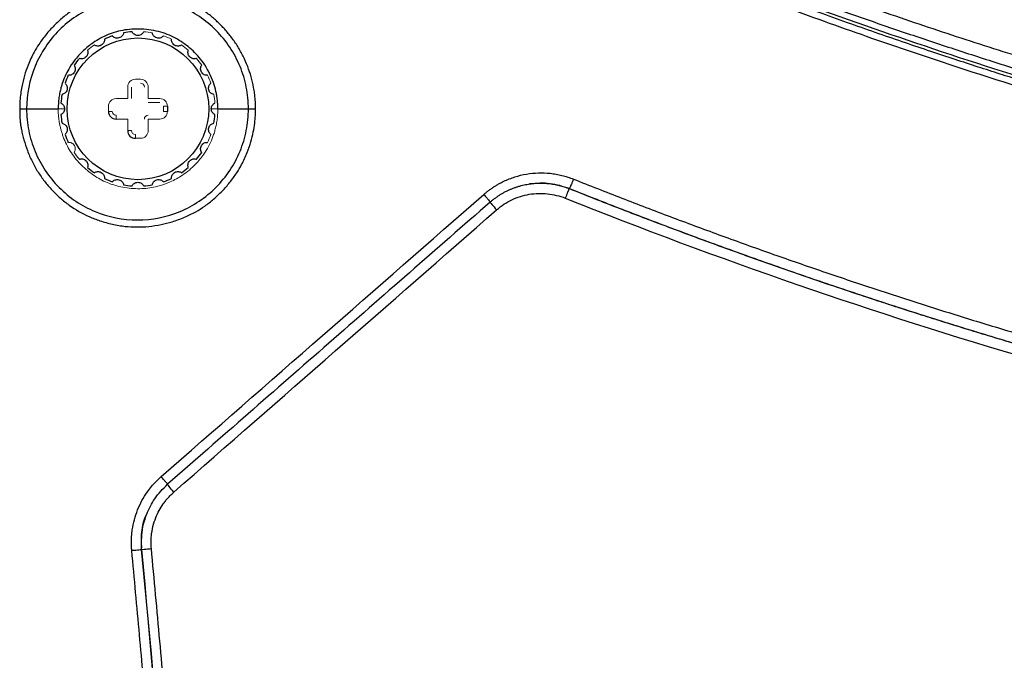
# Model space of a CAD drawing. Header units: millimetres. Extents: x 0 to 1118, y 0 to 864.
# Tile 27 of 76: x 177 to 216, y 744 to 769. Entities that reach past the tile are written whole.
import ezdxf

# ---------------------------------------------------------------- set-up
doc = ezdxf.new("R2010")
doc.units = ezdxf.units.MM

msp = doc.modelspace()

# ---------------------------------------------------------------- linework, layer by layer
at = {"color": 144, "linetype": 'Continuous', "lineweight": 0}
for p, q in [((181.791, 766.905), (181.991, 766.905)), ((181.491, 766.155), (181.491, 766.605)), ((181.641, 766.155), (181.641, 766.605)), ((182.291, 766.605), (182.291, 766.155)), ((181.041, 766.155), (181.491, 766.155)), ((182.291, 766.155), (182.741, 766.155)), ((182.291, 766.005), (182.741, 766.005)), ((180.741, 765.655), (180.741, 765.855)), ((180.741, 765.655), (180.891, 765.655)), ((181.041, 765.505), (181.041, 765.355)), ((183.041, 765.855), (182.891, 765.855)), ((182.891, 765.655), (182.891, 765.855)), ((182.891, 765.655), (183.041, 765.655)), ((181.491, 765.355), (181.041, 765.355)), ((181.491, 764.905), (181.491, 765.355)), ((182.291, 765.355), (182.291, 764.905)), ((182.741, 765.355), (182.291, 765.355)), ((181.491, 764.905), (181.641, 764.905)), ((181.791, 764.755), (181.791, 764.605)), ((181.991, 764.605), (181.791, 764.605)), ((197.644, 762.858), (197.637, 762.859)), ((185.223, 753.016), (185.221, 753.019))]:
    msp.add_line(p, q, dxfattribs=at)
at = {"color": 7, "linetype": 'Continuous', "lineweight": 30}
for p, q in [((177.549, 765.755), (178.78, 765.755)), ((183.041, 765.855), (183.041, 765.655)), ((185.009, 765.755), (186.202, 765.755)), ((198.716, 762.645), (198.722, 762.645)), ((182.038, 748.633), (182.024, 748.829))]:
    msp.add_line(p, q, dxfattribs=at)
at = {"color": 8, "linetype": 'Continuous', "lineweight": 30}
msp.add_line((183.043, 751.115), (183.043, 751.115), dxfattribs=at)
at = {"color": 7, "linetype": 'Continuous', "lineweight": 30}
msp.add_circle((181.891, 765.755), 2.762, dxfattribs=at)
for centre, radius, start, end in [((181.891, 765.755), 3.013, 109.2883, 115.7117), ((181.891, 765.755), 3.013, 94.2883, 100.7117), ((181.891, 765.755), 3.013, 139.2883, 145.7117), ((181.891, 765.755), 3.013, 154.2883, 160.7117), ((181.891, 765.755), 3.013, 169.2883, 175.7117), ((181.891, 765.755), 3.013, 184.2883, 190.7117), ((181.041, 765.655), 0.3, 180, 270), ((181.891, 765.755), 3.013, 349.2883, 355.7117), ((181.891, 765.755), 3.013, 199.2883, 205.7117), ((181.791, 764.905), 0.3, 180, 270), ((181.891, 765.755), 3.013, 319.2883, 325.7117), ((181.891, 765.755), 3.013, 229.2883, 235.7117), ((181.891, 765.755), 3.013, 304.2883, 310.7117), ((181.891, 765.755), 3.013, 244.2883, 250.7117), ((181.891, 765.755), 3.013, 259.2883, 265.7117), ((181.891, 765.755), 3.013, 274.2883, 280.7117), ((181.891, 765.755), 3.013, 289.2883, 295.7117)]:
    msp.add_arc(centre, radius, start, end, dxfattribs=at)
at = {"color": 144, "linetype": 'Continuous', "lineweight": 0}
for centre, radius, start, end in [((181.891, 765.755), 3.013, 79.2883, 85.7117), ((181.891, 765.755), 3.013, 64.2883, 70.7117), ((181.891, 765.755), 3.013, 124.2883, 130.7117), ((181.891, 765.755), 3.013, 49.2883, 55.7117), ((181.891, 765.755), 3.013, 34.2883, 40.7117), ((181.891, 765.755), 3.013, 19.2883, 25.7117), ((181.791, 766.605), 0.3, 90, 180), ((181.991, 766.605), 0.3, 0, 90), ((181.991, 766.605), 0.15, 0, 90), ((181.891, 765.755), 3.013, 4.2883, 10.7117), ((181.041, 765.855), 0.3, 90, 180), ((182.741, 765.855), 0.3, 0, 90), ((181.041, 765.655), 0.15, 180, 270), ((182.291, 765.355), 0.15, 90, 180), ((182.741, 765.655), 0.3, 270, 0), ((181.791, 764.905), 0.15, 180, 270), ((181.991, 764.905), 0.3, 270, 0), ((181.891, 765.755), 3.013, 334.2883, 340.7117), ((181.891, 765.755), 3.013, 214.2883, 220.7117)]:
    msp.add_arc(centre, radius, start, end, dxfattribs=at)
at = {"color": 7, "linetype": 'Continuous', "lineweight": 30}
for points, knots in [([(187.081, 779.63), (187.381, 779.48), (187.98, 779.178), (188.883, 778.732), (189.787, 778.291), (190.693, 777.854), (191.602, 777.423), (192.513, 776.996), (193.426, 776.573), (194.341, 776.156), (195.259, 775.743), (196.179, 775.335), (197.1, 774.932), (198.025, 774.534), (198.951, 774.141), (199.879, 773.752), (200.81, 773.368), (201.743, 772.989), (202.678, 772.614), (203.615, 772.245), (204.555, 771.88), (205.496, 771.52), (206.44, 771.164), (207.386, 770.814), (208.989, 770.229), (211.25, 769.432), (214.166, 768.456), (217.084, 767.531), (220.513, 766.505), (224.468, 765.406), (231.018, 763.753), (237.914, 762.309), (245.15, 761.112), (252.335, 760.135), (259.522, 759.461), (266.693, 759.095), (272.113, 758.968), (277.578, 758.994), (283.086, 759.179), (288.593, 759.52), (294.058, 760.016), (299.466, 760.663), (304.808, 761.453), (310.122, 762.393), (315.461, 763.491), (320.917, 764.774), (326.602, 766.297), (332.432, 768.049), (337.36, 769.707), (341.288, 771.138), (344.246, 772.27), (347.166, 773.441), (350.005, 774.632), (352.78, 775.849), (355.176, 776.946), (357.235, 777.922), (358.969, 778.763), (360.122, 779.341), (360.701, 779.63)], [0, 0, 0, 0, 0.005591, 0.01118, 0.016769, 0.022357, 0.027945, 0.033532, 0.039119, 0.044706, 0.050294, 0.055881, 0.061469, 0.067058, 0.072647, 0.078237, 0.083828, 0.08942, 0.095014, 0.100609, 0.106206, 0.111805, 0.117405, 0.123008, 0.128613, 0.145838, 0.162942, 0.179838, 0.19683, 0.222572, 0.248203, 0.30936, 0.339851, 0.370361, 0.430138, 0.460004, 0.489948, 0.520437, 0.551011, 0.581723, 0.612332, 0.642402, 0.672436, 0.702271, 0.732281, 0.763218, 0.795617, 0.830322, 0.864617, 0.882215, 0.899967, 0.917387, 0.934623, 0.951249, 0.967886, 0.978518, 0.989222, 1, 1, 1, 1]), ([(361.226, 778.992), (360.955, 778.854), (360.414, 778.58), (359.605, 778.176), (358.802, 777.78), (358.006, 777.391), (357.215, 777.009), (356.432, 776.636), (355.654, 776.269), (354.883, 775.91), (354.119, 775.558), (353.362, 775.213), (352.611, 774.875), (351.867, 774.544), (351.13, 774.219), (350.4, 773.902), (349.678, 773.59), (348.962, 773.286), (348.253, 772.988), (347.551, 772.696), (346.857, 772.41), (346.17, 772.13), (345.49, 771.856), (344.818, 771.589), (344.153, 771.327), (343.496, 771.071), (342.846, 770.82), (342.204, 770.575), (341.569, 770.336), (340.942, 770.102), (340.323, 769.873), (339.711, 769.649), (339.107, 769.431), (338.511, 769.218), (337.923, 769.009), (337.343, 768.806), (336.771, 768.607), (336.207, 768.414), (335.65, 768.224), (335.102, 768.04), (334.562, 767.859), (334.03, 767.684), (333.506, 767.512), (332.99, 767.345), (332.482, 767.182), (331.983, 767.024), (331.491, 766.869), (331.008, 766.718), (330.534, 766.572), (330.067, 766.429), (329.609, 766.29), (329.159, 766.154), (328.718, 766.023), (328.285, 765.895), (327.86, 765.77), (327.444, 765.649), (327.036, 765.532), (326.637, 765.418), (326.246, 765.307), (325.864, 765.199), (325.49, 765.095), (325.125, 764.994), (324.768, 764.896), (324.42, 764.801), (324.08, 764.709), (323.749, 764.62), (323.427, 764.534), (323.113, 764.451), (322.808, 764.37), (322.512, 764.293), (322.224, 764.218), (321.945, 764.146), (321.674, 764.076), (321.412, 764.009), (321.159, 763.945), (320.915, 763.883), (320.679, 763.824), (320.452, 763.768), (320.234, 763.713), (320.024, 763.661), (319.824, 763.612), (319.632, 763.565), (319.448, 763.52), (319.274, 763.478), (319.108, 763.438), (318.951, 763.4), (317.013, 762.935), (313.278, 762.097), (307.715, 761.02), (302.123, 760.108), (294.634, 759.11), (285.222, 758.278), (276.391, 758.018), (268.298, 758.098), (261.592, 758.391), (254.26, 759.022), (247.83, 759.794), (241.66, 760.734), (235.294, 761.925), (228.973, 763.328), (224.763, 764.413), (222.608, 765.007), (222.471, 765.045), (222.286, 765.097), (222.053, 765.162), (221.771, 765.241), (221.441, 765.334), (221.062, 765.441), (220.636, 765.563), (220.161, 765.7), (219.639, 765.853), (219.068, 766.021), (218.45, 766.206), (217.785, 766.407), (217.072, 766.626), (216.312, 766.862), (215.505, 767.116), (214.651, 767.39), (213.751, 767.683), (212.805, 767.997), (211.812, 768.332), (210.774, 768.688), (209.69, 769.068), (208.562, 769.471), (207.388, 769.898), (206.171, 770.35), (204.909, 770.829), (203.604, 771.335), (202.256, 771.869), (200.865, 772.432), (199.433, 773.026), (197.959, 773.651), (196.444, 774.308), (194.889, 774.999), (193.295, 775.724), (191.662, 776.486), (189.991, 777.284), (188.283, 778.12), (187.136, 778.699), (186.555, 778.992)], [0, 0, 0, 0, 0.00504, 0.010031, 0.014972, 0.019863, 0.024704, 0.029496, 0.034237, 0.038929, 0.043571, 0.048163, 0.052705, 0.057198, 0.06164, 0.066032, 0.070375, 0.074667, 0.07891, 0.083102, 0.087245, 0.091337, 0.09538, 0.099372, 0.103314, 0.107207, 0.111049, 0.114841, 0.118583, 0.122276, 0.125918, 0.12951, 0.133052, 0.136543, 0.139985, 0.143377, 0.146719, 0.15001, 0.153252, 0.156443, 0.159585, 0.162676, 0.165718, 0.168709, 0.17165, 0.174541, 0.177383, 0.180174, 0.182915, 0.185606, 0.188247, 0.190838, 0.193379, 0.19587, 0.198311, 0.200702, 0.203043, 0.205334, 0.207575, 0.209766, 0.211907, 0.213997, 0.216038, 0.218029, 0.21997, 0.22186, 0.223701, 0.225492, 0.227232, 0.228923, 0.230563, 0.232154, 0.233695, 0.235185, 0.236626, 0.238016, 0.239357, 0.240647, 0.241887, 0.243078, 0.244218, 0.245309, 0.246349, 0.247339, 0.24828, 0.24917, 0.25001, 0.28126, 0.31251, 0.34376, 0.37501, 0.437511, 0.499996, 0.521108, 0.571421, 0.611015, 0.64285, 0.678565, 0.714279, 0.749991, 0.785702, 0.786207, 0.786989, 0.788049, 0.789386, 0.791001, 0.792893, 0.795063, 0.79751, 0.800235, 0.803238, 0.806518, 0.810075, 0.813911, 0.818023, 0.822414, 0.827082, 0.832027, 0.83725, 0.842751, 0.848529, 0.854585, 0.860919, 0.86753, 0.874419, 0.881586, 0.889031, 0.896753, 0.904753, 0.91303, 0.921585, 0.930418, 0.939527, 0.948914, 0.958578, 0.968519, 0.978736, 0.98923, 1, 1, 1, 1]), ([(361.008, 779.018), (360.709, 778.867), (360.112, 778.565), (359.214, 778.119), (358.314, 777.676), (357.412, 777.239), (356.508, 776.806), (355.601, 776.378), (354.693, 775.955), (353.782, 775.537), (352.869, 775.124), (351.955, 774.715), (351.038, 774.311), (350.119, 773.912), (349.198, 773.518), (348.274, 773.128), (347.349, 772.743), (346.422, 772.363), (345.492, 771.988), (344.561, 771.618), (343.627, 771.252), (342.691, 770.891), (341.754, 770.535), (339.369, 769.644), (335.516, 768.279), (330.157, 766.555), (324.751, 764.989), (317.432, 763.099), (308.144, 761.134), (296.821, 759.434), (285.39, 758.406), (273.891, 758.063), (262.392, 758.406), (250.961, 759.434), (239.638, 761.134), (230.35, 763.099), (223.031, 764.989), (217.624, 766.555), (212.266, 768.279), (208.15, 769.737), (205.246, 770.829), (203.531, 771.493), (201.824, 772.173), (200.123, 772.869), (198.43, 773.581), (196.743, 774.309), (195.064, 775.053), (193.391, 775.814), (191.726, 776.59), (190.068, 777.383), (188.416, 778.19), (187.321, 778.742), (186.774, 779.018)], [0, 0, 0, 0, 0.00555, 0.011098, 0.016646, 0.022191, 0.027736, 0.03328, 0.038824, 0.044366, 0.049908, 0.05545, 0.060992, 0.066534, 0.072076, 0.077618, 0.08316, 0.088704, 0.094248, 0.099793, 0.105339, 0.110886, 0.116435, 0.121985, 0.153132, 0.184253, 0.215374, 0.246522, 0.309666, 0.372811, 0.436405, 0.5, 0.563594, 0.62719, 0.690333, 0.753478, 0.784625, 0.815746, 0.846867, 0.878016, 0.888189, 0.898359, 0.908524, 0.918687, 0.928848, 0.939008, 0.949167, 0.959328, 0.969491, 0.979657, 0.989826, 1, 1, 1, 1]), ([(186.864, 779.189), (187.168, 779.037), (187.774, 778.732), (188.687, 778.281), (189.599, 777.836), (190.512, 777.396), (191.426, 776.962), (192.34, 776.534), (193.254, 776.111), (194.169, 775.694), (195.083, 775.282), (195.998, 774.876), (196.914, 774.476), (197.829, 774.081), (198.745, 773.692), (199.66, 773.309), (200.576, 772.93), (201.492, 772.558), (202.407, 772.19), (203.323, 771.829), (204.238, 771.472), (205.154, 771.121), (206.069, 770.775), (206.984, 770.435), (207.899, 770.1), (208.813, 769.771), (209.727, 769.446), (210.641, 769.127), (211.555, 768.813), (212.468, 768.505), (213.38, 768.201), (214.293, 767.903), (215.204, 767.61), (216.116, 767.322), (217.026, 767.04), (217.936, 766.762), (218.846, 766.489), (219.754, 766.222), (220.662, 765.959), (221.57, 765.702), (222.476, 765.449), (223.382, 765.202), (224.287, 764.959), (225.191, 764.721), (226.095, 764.488), (226.997, 764.26), (227.898, 764.037), (228.799, 763.819), (229.699, 763.605), (230.597, 763.397), (231.495, 763.193), (232.391, 762.993), (233.287, 762.799), (234.181, 762.609), (235.074, 762.424), (235.966, 762.243), (236.857, 762.067), (237.747, 761.895), (238.635, 761.729), (239.522, 761.566), (240.408, 761.408), (241.292, 761.255), (242.175, 761.106), (243.057, 760.961), (243.938, 760.821), (244.817, 760.685), (245.694, 760.554), (246.57, 760.427), (247.445, 760.304), (248.318, 760.185), (249.19, 760.071), (250.06, 759.961), (250.928, 759.855), (251.795, 759.753), (252.661, 759.656), (253.524, 759.562), (254.386, 759.473), (255.247, 759.388), (256.105, 759.306), (256.962, 759.229), (257.818, 759.156), (258.671, 759.087), (259.523, 759.021), (260.373, 758.96), (261.221, 758.902), (262.067, 758.849), (262.912, 758.799), (263.755, 758.753), (264.595, 758.71), (265.434, 758.672), (266.271, 758.637), (267.106, 758.606), (267.939, 758.578), (268.77, 758.554), (269.6, 758.534), (270.427, 758.518), (271.252, 758.505), (272.314, 758.492), (273.616, 758.485), (275.161, 758.489), (276.714, 758.506), (278.275, 758.535), (279.842, 758.577), (281.418, 758.632), (283, 758.7), (284.589, 758.781), (286.186, 758.876), (287.789, 758.985), (289.399, 759.108), (291.015, 759.245), (292.638, 759.396), (294.267, 759.562), (295.903, 759.742), (297.544, 759.937), (299.192, 760.148), (300.845, 760.373), (302.504, 760.614), (304.168, 760.87), (305.837, 761.143), (307.512, 761.431), (309.191, 761.735), (310.875, 762.055), (312.564, 762.392), (314.258, 762.746), (315.955, 763.117), (317.657, 763.504), (319.363, 763.909), (321.072, 764.331), (322.785, 764.77), (324.501, 765.227), (326.22, 765.702), (327.943, 766.195), (329.668, 766.706), (331.395, 767.236), (333.125, 767.784), (334.857, 768.35), (336.59, 768.935), (338.326, 769.54), (340.062, 770.163), (341.8, 770.806), (343.539, 771.468), (345.278, 772.15), (347.018, 772.851), (348.758, 773.572), (350.498, 774.314), (352.238, 775.075), (353.977, 775.856), (355.715, 776.658), (357.452, 777.481), (359.188, 778.323), (360.34, 778.9), (360.918, 779.19)], [0, 0, 0, 0, 0.005649, 0.011286, 0.016911, 0.022526, 0.028128, 0.03372, 0.039299, 0.044868, 0.050425, 0.05597, 0.061504, 0.067026, 0.072537, 0.078037, 0.083524, 0.089001, 0.094466, 0.099919, 0.105361, 0.110792, 0.116211, 0.121619, 0.127015, 0.132399, 0.137772, 0.143134, 0.148484, 0.153823, 0.15915, 0.164466, 0.16977, 0.175063, 0.180345, 0.185614, 0.190873, 0.19612, 0.201355, 0.206579, 0.211792, 0.216993, 0.222182, 0.227361, 0.232527, 0.237683, 0.242826, 0.247959, 0.253079, 0.258189, 0.263287, 0.268373, 0.273448, 0.278511, 0.283563, 0.288604, 0.293633, 0.298651, 0.303657, 0.308652, 0.313635, 0.318606, 0.323567, 0.328515, 0.333453, 0.338379, 0.343293, 0.348196, 0.353087, 0.357967, 0.362836, 0.367693, 0.372538, 0.377372, 0.382195, 0.387006, 0.391806, 0.396594, 0.401371, 0.406136, 0.41089, 0.415632, 0.420363, 0.425082, 0.42979, 0.434486, 0.439171, 0.443845, 0.448507, 0.453157, 0.457796, 0.462424, 0.46704, 0.471645, 0.476238, 0.48082, 0.48539, 0.489949, 0.498464, 0.507022, 0.515622, 0.524265, 0.532951, 0.541679, 0.55045, 0.559264, 0.56812, 0.577019, 0.58596, 0.594944, 0.603971, 0.61304, 0.622152, 0.631306, 0.640504, 0.649743, 0.659026, 0.668351, 0.677718, 0.687129, 0.696581, 0.706077, 0.715615, 0.725196, 0.734819, 0.744485, 0.754194, 0.763945, 0.773739, 0.783576, 0.793455, 0.803378, 0.813342, 0.82335, 0.8334, 0.843493, 0.853629, 0.863807, 0.874028, 0.884291, 0.894597, 0.904946, 0.915337, 0.925771, 0.936247, 0.946766, 0.957328, 0.967932, 0.978579, 0.989268, 1, 1, 1, 1]), ([(186.435, 778.771), (186.728, 778.622), (187.315, 778.324), (188.198, 777.884), (189.083, 777.448), (189.97, 777.016), (190.86, 776.589), (191.752, 776.167), (192.646, 775.749), (193.542, 775.336), (194.44, 774.927), (195.34, 774.523), (196.242, 774.124), (197.146, 773.729), (198.052, 773.339), (198.96, 772.953), (199.87, 772.572), (200.782, 772.196), (201.695, 771.825), (202.611, 771.458), (203.528, 771.096), (204.447, 770.739), (205.368, 770.386), (206.291, 770.038), (208.001, 769.403), (211.87, 768.017), (217.516, 766.181), (223.669, 764.429), (228.651, 763.167), (233.926, 761.962), (241.348, 760.494), (251.235, 759.03), (262.543, 758.028), (273.891, 757.693), (285.239, 758.028), (296.547, 759.03), (306.418, 760.492), (313.84, 761.959), (321.214, 763.643), (329.844, 765.982), (338.098, 768.751), (345.171, 771.428), (349.384, 773.165), (353.161, 774.842), (355.114, 775.736), (356.902, 776.578), (358.527, 777.362), (359.992, 778.085), (360.912, 778.551), (361.347, 778.771)], [0, 0, 0, 0, 0.005437, 0.010875, 0.016312, 0.021749, 0.027186, 0.032623, 0.03806, 0.043497, 0.048933, 0.05437, 0.059806, 0.065241, 0.070677, 0.076112, 0.081547, 0.086981, 0.092415, 0.097849, 0.103283, 0.108716, 0.114148, 0.11958, 0.125012, 0.144295, 0.187517, 0.223106, 0.250017, 0.272442, 0.312518, 0.375015, 0.437512, 0.500008, 0.562505, 0.625002, 0.6875, 0.727309, 0.750001, 0.812495, 0.874993, 0.893798, 0.937504, 0.950282, 0.962115, 0.973004, 0.982947, 0.991946, 1, 1, 1, 1]), ([(186.48, 765.755), (186.479, 765.801), (186.479, 765.895), (186.473, 766.034), (186.462, 766.19), (186.441, 766.374), (186.397, 766.651), (186.314, 767.002), (186.178, 767.409), (186.004, 767.806), (185.795, 768.184), (185.551, 768.535), (185.282, 768.857), (184.992, 769.154), (184.679, 769.428), (184.325, 769.675), (183.918, 769.891), (183.467, 770.074), (182.995, 770.221), (182.524, 770.324), (182.062, 770.373), (181.676, 770.366), (181.368, 770.335), (181.066, 770.288), (180.664, 770.199), (180.183, 770.046), (179.724, 769.838), (179.321, 769.596), (178.959, 769.32), (178.616, 769.003), (178.352, 768.711), (178.159, 768.462), (178.001, 768.237), (177.803, 767.91), (177.614, 767.504), (177.458, 767.049), (177.368, 766.678), (177.314, 766.348), (177.285, 766.06), (177.282, 765.859), (177.28, 765.755)], [0, 0, 0, 0, 0.009706, 0.019377, 0.029013, 0.042041, 0.057864, 0.087037, 0.116824, 0.146892, 0.17681, 0.206309, 0.235367, 0.263919, 0.292266, 0.321597, 0.353349, 0.38765, 0.422545, 0.455936, 0.48749, 0.518896, 0.535725, 0.551886, 0.582185, 0.621095, 0.656471, 0.686588, 0.718442, 0.750801, 0.783537, 0.799952, 0.816096, 0.840543, 0.879282, 0.9088, 0.940113, 0.958318, 0.978282, 1, 1, 1, 1]), ([(186.202, 765.755), (186.203, 766.037), (186.175, 766.32), (186.064, 766.875), (185.982, 767.147), (185.659, 767.931), (185.34, 768.411), (184.542, 769.213), (184.064, 769.534), (183.019, 769.971), (182.453, 770.085), (181.32, 770.088), (180.753, 769.977), (179.703, 769.544), (179.221, 769.223), (178.417, 768.42), (178.096, 767.938), (177.662, 766.889), (177.547, 766.32), (177.549, 765.755)], [0, 0, 0, 0, 0.0625, 0.0625, 0.125, 0.125, 0.25, 0.25, 0.375, 0.375, 0.5, 0.5, 0.625, 0.625, 0.75, 0.75, 0.875, 0.875, 1, 1, 1, 1]), ([(185.009, 765.755), (185.009, 765.781), (185.008, 765.846), (185.003, 765.958), (184.991, 766.107), (184.968, 766.27), (184.922, 766.502), (184.838, 766.791), (184.691, 767.138), (184.505, 767.466), (184.289, 767.761), (184.048, 768.016), (183.787, 768.235), (183.506, 768.427), (183.201, 768.592), (182.866, 768.725), (182.381, 768.847), (181.877, 768.884), (181.39, 768.836), (181.051, 768.762), (180.624, 768.617), (180.185, 768.379), (179.744, 768.025), (179.427, 767.674), (179.141, 767.242), (178.985, 766.892), (178.895, 766.599), (178.854, 766.438), (178.815, 766.241), (178.786, 766.01), (178.782, 765.843), (178.78, 765.755)], [0, 0, 0, 0, 0.008236, 0.019718, 0.034473, 0.054148, 0.070026, 0.107247, 0.146195, 0.185298, 0.22276, 0.258156, 0.292617, 0.327139, 0.362339, 0.398848, 0.437348, 0.51559, 0.552253, 0.587309, 0.621686, 0.69036, 0.739092, 0.79488, 0.834529, 0.897767, 0.911414, 0.928483, 0.948958, 0.972811, 1, 1, 1, 1]), ([(181.331, 768.715), (181.323, 768.675), (181.307, 768.636), (181.262, 768.583), (181.244, 768.566), (181.201, 768.538), (181.176, 768.527), (181.124, 768.513), (181.097, 768.51), (181.045, 768.513), (181.021, 768.518), (180.956, 768.542), (180.922, 768.568), (180.896, 768.598)], [0, 0, 0, 0, 0.25, 0.25, 0.375, 0.375, 0.5, 0.5, 0.625, 0.625, 0.75, 0.75, 1, 1, 1, 1]), ([(182.116, 768.759), (182.099, 768.723), (182.072, 768.689), (181.997, 768.636), (181.946, 768.617), (181.836, 768.617), (181.785, 768.636), (181.709, 768.689), (181.683, 768.723), (181.665, 768.759)], [0, 0, 0, 0, 0.25, 0.25, 0.5, 0.5, 0.75, 0.75, 1, 1, 1, 1]), ([(182.886, 768.598), (182.86, 768.568), (182.826, 768.542), (182.761, 768.518), (182.737, 768.513), (182.686, 768.51), (182.658, 768.512), (182.606, 768.526), (182.581, 768.538), (182.537, 768.566), (182.519, 768.583), (182.475, 768.636), (182.458, 768.675), (182.451, 768.715)], [0, 0, 0, 0, 0.25, 0.25, 0.375, 0.375, 0.5, 0.5, 0.625, 0.625, 0.75, 0.75, 1, 1, 1, 1]), ([(180.584, 768.469), (180.587, 768.429), (180.581, 768.387), (180.552, 768.324), (180.538, 768.303), (180.504, 768.265), (180.483, 768.247), (180.436, 768.22), (180.411, 768.211), (180.36, 768.2), (180.335, 768.199), (180.266, 768.205), (180.227, 768.221), (180.194, 768.244)], [0, 0, 0, 0, 0.25, 0.25, 0.375, 0.375, 0.5, 0.5, 0.625, 0.625, 0.75, 0.75, 1, 1, 1, 1]), ([(183.588, 768.244), (183.555, 768.221), (183.515, 768.205), (183.447, 768.199), (183.422, 768.2), (183.372, 768.21), (183.346, 768.22), (183.299, 768.247), (183.278, 768.264), (183.243, 768.303), (183.23, 768.324), (183.201, 768.387), (183.195, 768.429), (183.198, 768.469)], [0, 0, 0, 0, 0.25, 0.25, 0.375, 0.375, 0.5, 0.5, 0.625, 0.625, 0.75, 0.75, 1, 1, 1, 1]), ([(179.926, 768.038), (179.939, 768), (179.944, 767.958), (179.932, 767.89), (179.925, 767.866), (179.902, 767.821), (179.886, 767.798), (179.848, 767.76), (179.825, 767.744), (179.779, 767.72), (179.756, 767.713), (179.687, 767.701), (179.645, 767.706), (179.607, 767.719)], [0, 0, 0, 0, 0.25, 0.25, 0.375, 0.375, 0.5, 0.5, 0.625, 0.625, 0.75, 0.75, 1, 1, 1, 1]), ([(184.174, 767.719), (184.137, 767.706), (184.094, 767.701), (184.026, 767.713), (184.003, 767.72), (183.957, 767.743), (183.934, 767.759), (183.896, 767.798), (183.88, 767.82), (183.857, 767.866), (183.849, 767.89), (183.837, 767.958), (183.842, 768), (183.856, 768.038)], [0, 0, 0, 0, 0.25, 0.25, 0.375, 0.375, 0.5, 0.5, 0.625, 0.625, 0.75, 0.75, 1, 1, 1, 1]), ([(179.402, 767.452), (179.424, 767.419), (179.44, 767.379), (179.446, 767.31), (179.445, 767.286), (179.435, 767.235), (179.425, 767.21), (179.398, 767.163), (179.381, 767.141), (179.342, 767.107), (179.322, 767.094), (179.259, 767.065), (179.216, 767.059), (179.177, 767.062)], [0, 0, 0, 0, 0.25, 0.25, 0.375, 0.375, 0.5, 0.5, 0.625, 0.625, 0.75, 0.75, 1, 1, 1, 1]), ([(184.605, 767.062), (184.565, 767.059), (184.523, 767.065), (184.46, 767.094), (184.439, 767.107), (184.401, 767.141), (184.384, 767.162), (184.356, 767.209), (184.347, 767.235), (184.336, 767.285), (184.335, 767.31), (184.341, 767.379), (184.357, 767.419), (184.38, 767.452)], [0, 0, 0, 0, 0.25, 0.25, 0.375, 0.375, 0.5, 0.5, 0.625, 0.625, 0.75, 0.75, 1, 1, 1, 1]), ([(179.047, 766.75), (179.078, 766.724), (179.103, 766.69), (179.127, 766.625), (179.132, 766.6), (179.135, 766.549), (179.133, 766.522), (179.119, 766.47), (179.107, 766.445), (179.079, 766.401), (179.062, 766.383), (179.009, 766.339), (178.97, 766.322), (178.931, 766.315)], [0, 0, 0, 0, 0.25, 0.25, 0.375, 0.375, 0.5, 0.5, 0.625, 0.625, 0.75, 0.75, 1, 1, 1, 1]), ([(184.851, 766.315), (184.812, 766.322), (184.772, 766.339), (184.719, 766.383), (184.703, 766.401), (184.674, 766.444), (184.663, 766.469), (184.649, 766.521), (184.646, 766.549), (184.649, 766.6), (184.654, 766.624), (184.678, 766.69), (184.704, 766.724), (184.734, 766.75)], [0, 0, 0, 0, 0.25, 0.25, 0.375, 0.375, 0.5, 0.5, 0.625, 0.625, 0.75, 0.75, 1, 1, 1, 1]), ([(178.887, 765.98), (178.923, 765.963), (178.956, 765.936), (179.009, 765.861), (179.028, 765.81), (179.028, 765.7), (179.009, 765.648), (178.956, 765.573), (178.923, 765.547), (178.887, 765.529)], [0, 0, 0, 0, 0.25, 0.25, 0.5, 0.5, 0.75, 0.75, 1, 1, 1, 1]), ([(184.895, 765.529), (184.859, 765.547), (184.825, 765.573), (184.772, 765.648), (184.753, 765.7), (184.753, 765.81), (184.772, 765.861), (184.825, 765.936), (184.859, 765.963), (184.895, 765.98)], [0, 0, 0, 0, 0.25, 0.25, 0.5, 0.5, 0.75, 0.75, 1, 1, 1, 1]), ([(177.28, 765.755), (177.279, 765.713), (177.278, 765.629), (177.282, 765.501), (177.29, 765.368), (177.303, 765.233), (177.321, 765.094), (177.349, 764.93), (177.388, 764.746), (177.46, 764.468), (177.576, 764.119), (177.755, 763.704), (177.977, 763.304), (178.24, 762.928), (178.536, 762.583), (178.86, 762.27), (179.327, 761.898), (179.85, 761.603), (180.425, 761.378), (180.895, 761.246), (181.375, 761.166), (181.852, 761.14), (182.32, 761.163), (182.783, 761.236), (183.249, 761.353), (183.705, 761.516), (184.13, 761.723), (184.509, 761.962), (184.851, 762.231), (185.178, 762.542), (185.482, 762.885), (185.736, 763.232), (185.967, 763.62), (186.154, 764.025), (186.299, 764.454), (186.392, 764.838), (186.447, 765.182), (186.475, 765.483), (186.478, 765.669), (186.48, 765.755)], [0, 0, 0, 0, 0.008603, 0.017481, 0.026632, 0.036055, 0.04575, 0.055716, 0.070494, 0.084853, 0.115318, 0.146679, 0.178421, 0.210175, 0.24171, 0.272762, 0.303349, 0.365593, 0.396441, 0.431329, 0.466742, 0.497298, 0.530324, 0.563736, 0.594384, 0.630181, 0.663864, 0.692382, 0.722914, 0.754166, 0.78598, 0.817731, 0.843433, 0.879573, 0.910046, 0.937323, 0.961409, 0.982301, 1, 1, 1, 1]), ([(177.28, 765.755), (177.328, 765.755), (177.377, 765.755), (177.47, 765.755), (177.513, 765.755), (177.549, 765.755)], [0, 0, 0, 0, 0.5, 0.5, 1, 1, 1, 1]), ([(177.549, 765.755), (177.548, 765.472), (177.576, 765.188), (177.687, 764.632), (177.77, 764.359), (178.094, 763.573), (178.415, 763.093), (179.216, 762.291), (179.696, 761.969), (180.743, 761.535), (181.309, 761.422), (182.443, 761.423), (183.009, 761.535), (184.057, 761.971), (184.537, 762.293), (185.338, 763.096), (185.658, 763.576), (185.982, 764.361), (186.064, 764.633), (186.175, 765.189), (186.203, 765.472), (186.202, 765.755)], [0, 0, 0, 0, 0.0625, 0.0625, 0.125, 0.125, 0.25, 0.25, 0.375, 0.375, 0.5, 0.5, 0.625, 0.625, 0.75, 0.75, 0.875, 0.875, 0.9375, 0.9375, 1, 1, 1, 1]), ([(186.202, 765.755), (186.237, 765.755), (186.281, 765.755), (186.377, 765.755), (186.429, 765.755), (186.48, 765.755)], [0, 0, 0, 0, 0.5, 0.5, 1, 1, 1, 1]), ([(178.931, 765.195), (178.97, 765.187), (179.009, 765.171), (179.062, 765.126), (179.079, 765.108), (179.107, 765.065), (179.119, 765.04), (179.133, 764.988), (179.135, 764.96), (179.132, 764.909), (179.127, 764.885), (179.103, 764.82), (179.078, 764.786), (179.047, 764.759)], [0, 0, 0, 0, 0.25, 0.25, 0.375, 0.375, 0.5, 0.5, 0.625, 0.625, 0.75, 0.75, 1, 1, 1, 1]), ([(184.734, 764.759), (184.704, 764.786), (184.678, 764.82), (184.655, 764.884), (184.649, 764.909), (184.646, 764.96), (184.649, 764.987), (184.663, 765.04), (184.674, 765.065), (184.702, 765.108), (184.719, 765.126), (184.772, 765.171), (184.812, 765.187), (184.851, 765.195)], [0, 0, 0, 0, 0.25, 0.25, 0.375, 0.375, 0.5, 0.5, 0.625, 0.625, 0.75, 0.75, 1, 1, 1, 1]), ([(184.38, 764.057), (184.357, 764.09), (184.341, 764.13), (184.335, 764.199), (184.336, 764.224), (184.347, 764.274), (184.356, 764.3), (184.383, 764.346), (184.401, 764.368), (184.439, 764.402), (184.46, 764.415), (184.523, 764.445), (184.565, 764.451), (184.605, 764.448)], [0, 0, 0, 0, 0.25, 0.25, 0.375, 0.375, 0.5, 0.5, 0.625, 0.625, 0.75, 0.75, 1, 1, 1, 1]), ([(179.607, 763.79), (179.645, 763.803), (179.687, 763.808), (179.755, 763.796), (179.779, 763.789), (179.825, 763.766), (179.847, 763.75), (179.886, 763.712), (179.902, 763.689), (179.925, 763.643), (179.932, 763.62), (179.944, 763.551), (179.939, 763.509), (179.926, 763.471)], [0, 0, 0, 0, 0.25, 0.25, 0.375, 0.375, 0.5, 0.5, 0.625, 0.625, 0.75, 0.75, 1, 1, 1, 1]), ([(183.856, 763.471), (183.842, 763.509), (183.837, 763.551), (183.849, 763.619), (183.857, 763.643), (183.88, 763.689), (183.895, 763.711), (183.934, 763.749), (183.956, 763.765), (184.002, 763.789), (184.026, 763.796), (184.094, 763.808), (184.137, 763.803), (184.174, 763.79)], [0, 0, 0, 0, 0.25, 0.25, 0.375, 0.375, 0.5, 0.5, 0.625, 0.625, 0.75, 0.75, 1, 1, 1, 1]), ([(180.194, 763.266), (180.227, 763.288), (180.266, 763.304), (180.335, 763.31), (180.36, 763.309), (180.41, 763.299), (180.436, 763.289), (180.483, 763.262), (180.504, 763.245), (180.538, 763.206), (180.552, 763.185), (180.581, 763.122), (180.587, 763.08), (180.584, 763.04)], [0, 0, 0, 0, 0.25, 0.25, 0.375, 0.375, 0.5, 0.5, 0.625, 0.625, 0.75, 0.75, 1, 1, 1, 1]), ([(183.198, 763.04), (183.195, 763.08), (183.201, 763.122), (183.23, 763.185), (183.243, 763.206), (183.277, 763.244), (183.298, 763.262), (183.345, 763.289), (183.371, 763.299), (183.422, 763.309), (183.446, 763.31), (183.515, 763.304), (183.555, 763.288), (183.588, 763.266)], [0, 0, 0, 0, 0.25, 0.25, 0.375, 0.375, 0.5, 0.5, 0.625, 0.625, 0.75, 0.75, 1, 1, 1, 1]), ([(195.384, 762.419), (195.419, 762.449), (195.488, 762.507), (195.596, 762.59), (195.706, 762.668), (195.817, 762.741), (195.931, 762.81), (196.047, 762.873), (196.264, 762.982), (196.594, 763.111), (197.047, 763.221), (197.511, 763.268), (197.898, 763.254), (198.205, 763.211), (198.432, 763.162), (198.66, 763.099), (198.809, 763.043), (198.885, 763.016)], [0, 0, 0, 0, 0.036681, 0.072997, 0.108999, 0.144738, 0.180267, 0.215639, 0.250911, 0.375079, 0.499699, 0.623994, 0.748485, 0.810086, 0.872348, 0.935561, 1, 1, 1, 1]), ([(180.896, 762.911), (180.922, 762.941), (180.956, 762.967), (181.021, 762.991), (181.045, 762.996), (181.096, 762.999), (181.123, 762.997), (181.176, 762.983), (181.201, 762.971), (181.244, 762.943), (181.262, 762.926), (181.307, 762.873), (181.323, 762.834), (181.331, 762.795)], [0, 0, 0, 0, 0.25, 0.25, 0.375, 0.375, 0.5, 0.5, 0.625, 0.625, 0.75, 0.75, 1, 1, 1, 1]), ([(181.665, 762.751), (181.683, 762.786), (181.709, 762.82), (181.784, 762.873), (181.836, 762.892), (181.946, 762.892), (181.997, 762.873), (182.072, 762.82), (182.099, 762.786), (182.116, 762.751)], [0, 0, 0, 0, 0.25, 0.25, 0.5, 0.5, 0.75, 0.75, 1, 1, 1, 1]), ([(182.451, 762.795), (182.458, 762.834), (182.475, 762.873), (182.519, 762.926), (182.537, 762.943), (182.58, 762.971), (182.605, 762.982), (182.657, 762.997), (182.685, 762.999), (182.737, 762.996), (182.76, 762.991), (182.826, 762.967), (182.86, 762.941), (182.886, 762.911)], [0, 0, 0, 0, 0.25, 0.25, 0.375, 0.375, 0.5, 0.5, 0.625, 0.625, 0.75, 0.75, 1, 1, 1, 1]), ([(195.631, 762.118), (195.662, 762.145), (195.725, 762.198), (195.823, 762.273), (195.923, 762.344), (196.025, 762.41), (196.129, 762.472), (196.235, 762.529), (196.342, 762.581), (196.451, 762.629), (196.561, 762.672), (196.672, 762.711), (196.783, 762.745), (196.895, 762.775), (197.008, 762.8), (197.12, 762.82), (197.232, 762.836), (197.345, 762.848), (197.457, 762.856), (197.568, 762.859), (197.678, 762.858), (197.788, 762.854), (197.897, 762.845), (198.005, 762.832), (198.111, 762.816), (198.216, 762.796), (198.319, 762.773), (198.421, 762.746), (198.522, 762.715), (198.62, 762.682), (198.684, 762.657), (198.716, 762.645)], [0, 0, 0, 0, 0.037645, 0.075064, 0.112258, 0.149225, 0.185967, 0.222483, 0.258773, 0.294837, 0.330675, 0.366287, 0.401673, 0.436834, 0.471768, 0.506477, 0.54096, 0.575216, 0.609247, 0.643053, 0.676632, 0.709985, 0.743113, 0.776014, 0.80869, 0.84114, 0.873363, 0.905361, 0.937133, 0.96868, 1, 1, 1, 1]), ([(198.722, 762.645), (198.473, 762.725), (197.967, 762.89), (197.437, 762.847), (197.167, 762.825)], [0, 0, 0, 0, 0.491833, 1, 1, 1, 1]), ([(198.885, 763.016), (198.879, 763.003), (198.869, 762.978), (198.853, 762.942), (198.838, 762.906), (198.819, 762.864), (198.796, 762.809), (198.771, 762.75), (198.75, 762.701), (198.735, 762.668), (198.725, 762.648), (198.723, 762.646), (198.722, 762.645)], [0, 0, 0, 0, 0.064821, 0.128661, 0.191249, 0.252272, 0.36224, 0.509707, 0.638808, 0.766357, 0.887957, 1, 1, 1, 1]), ([(198.885, 763.016), (199.198, 762.891), (199.824, 762.642), (200.766, 762.274), (201.709, 761.91), (202.654, 761.551), (203.601, 761.197), (204.55, 760.848), (205.5, 760.504), (206.451, 760.164), (207.405, 759.83), (208.36, 759.5), (209.317, 759.174), (210.275, 758.854), (211.235, 758.538), (212.197, 758.227), (213.16, 757.921), (214.125, 757.62), (215.092, 757.323), (216.061, 757.032), (218.243, 756.386), (221.652, 755.43), (226.306, 754.244), (230.986, 753.169), (237.259, 751.884), (245.155, 750.558), (254.697, 749.419), (264.282, 748.734), (273.889, 748.506), (283.496, 748.734), (293.082, 749.419), (302.624, 750.557), (310.521, 751.884), (316.794, 753.169), (321.473, 754.244), (326.128, 755.43), (329.83, 756.468), (332.593, 757.292), (334.428, 757.858), (336.258, 758.442), (338.082, 759.043), (339.899, 759.662), (341.711, 760.297), (343.517, 760.95), (345.317, 761.621), (347.111, 762.307), (348.302, 762.78), (348.897, 763.016)], [0, 0, 0, 0, 0.0065819, 0.0131624, 0.0197418, 0.0263203, 0.0328979, 0.0394749, 0.0460514, 0.0526275, 0.0592036, 0.0657796, 0.0723558, 0.0789324, 0.0855095, 0.0920873, 0.0986659, 0.1052454, 0.1118262, 0.1184083, 0.1249919, 0.1562649, 0.1875112, 0.2187484, 0.2499941, 0.3124813, 0.3749895, 0.4374918, 0.4999891, 0.5624821, 0.6249937, 0.687496, 0.7499976, 0.7812392, 0.8124759, 0.8437256, 0.8750058, 0.8875119, 0.9000135, 0.9125117, 0.9250077, 0.9375026, 0.9499975, 0.9624935, 0.9749919, 0.9874937, 1, 1, 1, 1]), ([(195.384, 762.419), (195.422, 762.376), (195.458, 762.334), (195.521, 762.261), (195.546, 762.231), (195.587, 762.182), (195.605, 762.16), (195.631, 762.128), (195.637, 762.118), (195.636, 762.118)], [0, 0, 0, 0, 0.25, 0.25, 0.5, 0.5, 0.75, 0.75, 1, 1, 1, 1]), ([(195.883, 761.817), (196.062, 761.973), (196.263, 762.105), (196.693, 762.31), (196.922, 762.382), (197.392, 762.462), (197.632, 762.47), (198.106, 762.419), (198.339, 762.361), (198.56, 762.273)], [0, 0, 0, 0, 0.25, 0.25, 0.5, 0.5, 0.75, 0.75, 1, 1, 1, 1]), ([(198.716, 762.644), (198.716, 762.644), (198.714, 762.642), (198.71, 762.635), (198.705, 762.624), (198.698, 762.609), (198.689, 762.589), (198.679, 762.565), (198.667, 762.537), (198.654, 762.506), (198.639, 762.47), (198.622, 762.428), (198.603, 762.381), (198.582, 762.329), (198.568, 762.292), (198.56, 762.273)], [0, 0, 0, 0, 0.070997, 0.142978, 0.214629, 0.285012, 0.354769, 0.424826, 0.496033, 0.569095, 0.644818, 0.724499, 0.810009, 0.902467, 1, 1, 1, 1]), ([(349.065, 762.644), (348.757, 762.521), (348.136, 762.274), (347.195, 761.907), (346.239, 761.538), (345.267, 761.169), (344.279, 760.8), (343.274, 760.431), (342.255, 760.062), (341.219, 759.693), (340.166, 759.326), (339.098, 758.959), (338.014, 758.594), (336.913, 758.23), (335.797, 757.868), (334.663, 757.509), (333.514, 757.151), (332.348, 756.796), (330.27, 756.176), (327.115, 755.281), (322.71, 754.131), (317.793, 752.97), (311.17, 751.589), (302.972, 750.2), (293.54, 749.062), (283.84, 748.346), (274.244, 748.1), (264.295, 748.329), (256.204, 748.905), (249.622, 749.619), (244.817, 750.257), (240.029, 751.01), (235.9, 751.761), (232.444, 752.458), (229.679, 753.057), (226.988, 753.678), (224.373, 754.319), (221.832, 754.977), (219.367, 755.65), (216.975, 756.334), (214.658, 757.027), (212.414, 757.728), (210.244, 758.433), (208.147, 759.14), (206.122, 759.847), (204.169, 760.551), (202.288, 761.252), (200.476, 761.946), (199.296, 762.414), (198.716, 762.644)], [0, 0, 0, 0, 0.006463, 0.013022, 0.019678, 0.026431, 0.03328, 0.040226, 0.047269, 0.054409, 0.061645, 0.068978, 0.076407, 0.083933, 0.091556, 0.099276, 0.107093, 0.115006, 0.123016, 0.149329, 0.178884, 0.21168, 0.247718, 0.310646, 0.373564, 0.432678, 0.499995, 0.56042, 0.626425, 0.657893, 0.689358, 0.72082, 0.75228, 0.771096, 0.789468, 0.807396, 0.824878, 0.841917, 0.85851, 0.874659, 0.890364, 0.905624, 0.92044, 0.934811, 0.948738, 0.96222, 0.975258, 0.987851, 1, 1, 1, 1]), ([(198.722, 762.645), (199.016, 762.528), (199.603, 762.294), (200.486, 761.949), (201.371, 761.607), (202.257, 761.27), (203.145, 760.937), (204.035, 760.608), (204.926, 760.283), (205.819, 759.962), (206.713, 759.646), (207.609, 759.334), (208.507, 759.026), (209.405, 758.722), (210.306, 758.422), (211.207, 758.127), (212.111, 757.836), (213.015, 757.549), (213.921, 757.266), (214.829, 756.988), (215.737, 756.714), (216.647, 756.444), (217.559, 756.178), (218.471, 755.916), (219.385, 755.659), (220.3, 755.406), (221.217, 755.157), (222.134, 754.913), (223.053, 754.673), (223.973, 754.437), (224.894, 754.205), (225.816, 753.978), (226.739, 753.755), (227.663, 753.536), (228.589, 753.322), (229.515, 753.112), (230.443, 752.906), (231.371, 752.705), (232.301, 752.507), (233.231, 752.315), (234.162, 752.126), (235.094, 751.942), (236.027, 751.762), (236.961, 751.587), (237.896, 751.415), (238.832, 751.249), (239.768, 751.086), (242.219, 750.673), (246.194, 750.068), (251.704, 749.382), (257.227, 748.847), (262.217, 748.502), (267.036, 748.282), (272.051, 748.164), (278.171, 748.19), (284.83, 748.439), (291.538, 748.922), (297.813, 749.576), (303.731, 750.374), (309.291, 751.285), (314.494, 752.282), (319.341, 753.337), (323.833, 754.427), (327.975, 755.528), (331.77, 756.62), (335.221, 757.683), (338.334, 758.7), (341.112, 759.655), (343.559, 760.535), (345.68, 761.326), (347.478, 762.017), (348.567, 762.449), (349.059, 762.645)], [0, 0, 0, 0, 0.006158, 0.012317, 0.018475, 0.024634, 0.030794, 0.036953, 0.043113, 0.049273, 0.055434, 0.061595, 0.067756, 0.073917, 0.080079, 0.086241, 0.092403, 0.098565, 0.104728, 0.110891, 0.117055, 0.123218, 0.129383, 0.135547, 0.141712, 0.147877, 0.154042, 0.160207, 0.166373, 0.172539, 0.178706, 0.184873, 0.19104, 0.197207, 0.203375, 0.209543, 0.215711, 0.221879, 0.228048, 0.234217, 0.240386, 0.246556, 0.252726, 0.258896, 0.265066, 0.271237, 0.277408, 0.283579, 0.31965, 0.355697, 0.391718, 0.427715, 0.45311, 0.485671, 0.525397, 0.572291, 0.615427, 0.656378, 0.695143, 0.731721, 0.766112, 0.798315, 0.82833, 0.856157, 0.881796, 0.905246, 0.926509, 0.945583, 0.962469, 0.977167, 0.989678, 1, 1, 1, 1]), ([(195.631, 762.118), (194.582, 761.201), (192.484, 759.367), (189.337, 756.616), (186.19, 753.866), (184.092, 752.032), (183.043, 751.115)], [0, 0, 0, 0, 0.249994, 0.499992, 0.749994, 1, 1, 1, 1]), ([(195.631, 762.118), (195.628, 762.117), (195.654, 762.085), (195.747, 761.973), (195.814, 761.895), (195.883, 761.817)], [0, 0, 0, 0, 0.5, 0.5, 1, 1, 1, 1]), ([(198.56, 762.273), (204.531, 759.887), (210.616, 757.785), (222.958, 754.169), (229.215, 752.653), (241.846, 750.222), (248.219, 749.308), (261.025, 748.087), (267.457, 747.781), (280.321, 747.781), (286.754, 748.087), (299.56, 749.307), (305.935, 750.222), (318.566, 752.653), (324.824, 754.168), (337.166, 757.785), (343.251, 759.887), (349.221, 762.272)], [0, 0, 0, 0, 0.125, 0.125, 0.25, 0.25, 0.375, 0.375, 0.5, 0.5, 0.625, 0.625, 0.75, 0.75, 0.875, 0.875, 1, 1, 1, 1]), ([(181.65, 748.539), (181.647, 748.585), (181.64, 748.677), (181.637, 748.813), (181.638, 748.948), (181.644, 749.082), (181.655, 749.214), (181.682, 749.432), (181.745, 749.737), (181.872, 750.119), (182.042, 750.483), (182.23, 750.786), (182.419, 751.031), (182.599, 751.232), (182.732, 751.354), (182.799, 751.417)], [0, 0, 0, 0, 0.043053, 0.0855356, 0.1275043, 0.169018, 0.2101371, 0.2509241, 0.3746493, 0.5000361, 0.6253468, 0.7491862, 0.8312095, 0.9146512, 1, 1, 1, 1]), ([(183.049, 751.115), (183.051, 751.116), (183.044, 751.125), (183.019, 751.158), (183.002, 751.179), (182.96, 751.229), (182.935, 751.258), (182.873, 751.331), (182.836, 751.373), (182.799, 751.417)], [0, 0, 0, 0, 0.25, 0.25, 0.5, 0.5, 0.75, 0.75, 1, 1, 1, 1]), ([(182.232, 749.958), (182.325, 750.164), (182.523, 750.601), (182.863, 750.938), (183.043, 751.115)], [0, 0, 0, 0, 0.473435, 1, 1, 1, 1]), ([(183.293, 750.814), (183.224, 750.893), (183.157, 750.971), (183.065, 751.082), (183.04, 751.115), (183.043, 751.115)], [0, 0, 0, 0, 0.5, 0.5, 1, 1, 1, 1]), ([(182.415, 748.614), (182.412, 748.652), (182.405, 748.746), (182.403, 748.911), (182.416, 749.159), (182.469, 749.472), (182.576, 749.804), (182.714, 750.1), (182.839, 750.302), (182.948, 750.449), (183.045, 750.568), (183.163, 750.695), (183.255, 750.779), (183.293, 750.814)], [0, 0, 0, 0, 0.046991, 0.114126, 0.201409, 0.35068, 0.499932, 0.625135, 0.749119, 0.788159, 0.848244, 0.936382, 1, 1, 1, 1]), ([(182.231, 749.958), (182.196, 749.864), (182.107, 749.631), (182.032, 749.258), (182.022, 748.98), (182.017, 748.85)], [0, 0, 0, 0, 0.2643292, 0.6583513, 1, 1, 1, 1]), ([(181.65, 748.539), (181.708, 748.545), (181.764, 748.55), (181.857, 748.559), (181.896, 748.563), (181.962, 748.569), (181.989, 748.572), (182.027, 748.575), (182.037, 748.577), (182.036, 748.577)], [0, 0, 0, 0, 0.25, 0.25, 0.5, 0.5, 0.75, 0.75, 1, 1, 1, 1]), ([(182.03, 748.577), (182.027, 748.577), (182.066, 748.581), (182.209, 748.594), (182.311, 748.604), (182.415, 748.614)], [0, 0, 0, 0, 0.5, 0.5, 1, 1, 1, 1]), ([(182.031, 748.577), (183.379, 734.148), (184.399, 719.689), (185.761, 690.738), (186.103, 676.246), (186.103, 647.263), (185.761, 632.772), (184.399, 603.821), (183.379, 589.361), (182.031, 574.932)], [0, 0, 0, 0, 0.25, 0.25, 0.5, 0.5, 0.75, 0.75, 1, 1, 1, 1]), ([(182.034, 574.933), (184.747, 603.788), (186.106, 632.771), (186.106, 690.738), (184.747, 719.721), (182.034, 748.576)], [0, 0, 0, 0, 0.5, 0.5, 1, 1, 1, 1]), ([(182.415, 574.895), (182.478, 575.579), (182.646, 577.383), (182.888, 580.087), (183.142, 583.015), (183.594, 588.432), (184.489, 600.181), (185.351, 614.858), (186.239, 636.587), (186.617, 658.334), (186.32, 683.501), (185.646, 702.564), (184.858, 717.04), (184.261, 726.082), (183.8, 732.363), (183.419, 737.181), (183.065, 741.395), (182.749, 745.006), (182.526, 747.411), (182.415, 748.614)], [0, 0, 0, 0, 0.011833, 0.03125, 0.046823, 0.062501, 0.125002, 0.250001, 0.316015, 0.499997, 0.624997, 0.749997, 0.828893, 0.874998, 0.906249, 0.937499, 0.95834, 0.979174, 1, 1, 1, 1]), ([(181.65, 574.97), (181.718, 575.7), (181.853, 577.156), (182.049, 579.333), (182.239, 581.498), (182.423, 583.649), (182.692, 586.884), (183.034, 591.207), (183.563, 598.433), (184.146, 607.468), (184.912, 621.938), (185.55, 640.032), (185.806, 661.755), (185.55, 683.477), (184.912, 701.571), (184.146, 716.041), (183.587, 724.712), (183.114, 731.217), (182.806, 735.194), (182.513, 738.806), (182.238, 742.038), (181.952, 745.279), (181.752, 747.442), (181.65, 748.539)], [0, 0, 0, 0, 0.012656, 0.025234, 0.037734, 0.050156, 0.062501, 0.09376, 0.125002, 0.187552, 0.250002, 0.375088, 0.5, 0.624911, 0.749998, 0.812439, 0.874998, 0.899958, 0.924999, 0.943849, 0.9625, 0.980981, 1, 1, 1, 1])]:
    msp.add_open_spline(points, degree=3, knots=knots, dxfattribs=at)
at = {"color": 144, "linetype": 'Continuous', "lineweight": 0}
for points, knots in [([(178.78, 765.755), (178.78, 765.716), (178.781, 765.637), (178.788, 765.517), (178.8, 765.392), (178.818, 765.265), (178.841, 765.134), (178.872, 765), (178.909, 764.864), (178.954, 764.726), (179.025, 764.537), (179.133, 764.303), (179.291, 764.034), (179.477, 763.782), (179.755, 763.477), (180.148, 763.151), (180.597, 762.906), (180.987, 762.769), (181.41, 762.667), (181.95, 762.619), (182.441, 762.676), (182.838, 762.779), (183.197, 762.911), (183.675, 763.175), (184.116, 763.546), (184.512, 764.031), (184.728, 764.435), (184.848, 764.76), (184.9, 764.929), (184.945, 765.114), (184.98, 765.314), (185.005, 765.53), (185.008, 765.678), (185.009, 765.755)], [0, 0, 0, 0, 0.011897, 0.024219, 0.036968, 0.050143, 0.063743, 0.077768, 0.092215, 0.107081, 0.122363, 0.154174, 0.186019, 0.218013, 0.24992, 0.312448, 0.37374, 0.405749, 0.439293, 0.507031, 0.570727, 0.589996, 0.632674, 0.68785, 0.756729, 0.808038, 0.879343, 0.896075, 0.914174, 0.933632, 0.954434, 0.976563, 1, 1, 1, 1]), ([(178.78, 765.755), (178.815, 765.755), (178.856, 765.755), (178.944, 765.755), (178.99, 765.755), (179.035, 765.755)], [0, 0, 0, 0, 0.5, 0.5, 1, 1, 1, 1]), ([(184.753, 765.755), (184.769, 765.755), (184.811, 765.755), (184.878, 765.755), (184.95, 765.755), (184.989, 765.755), (185.009, 765.755)], [0, 0, 0, 0, 0.158433, 0.44088, 0.723328, 1, 1, 1, 1]), ([(179.177, 764.448), (179.216, 764.451), (179.258, 764.445), (179.321, 764.416), (179.342, 764.402), (179.38, 764.368), (179.398, 764.347), (179.425, 764.3), (179.435, 764.274), (179.445, 764.224), (179.446, 764.199), (179.44, 764.13), (179.424, 764.09), (179.402, 764.057)], [0, 0, 0, 0, 0.25, 0.25, 0.375, 0.375, 0.5, 0.5, 0.625, 0.625, 0.75, 0.75, 1, 1, 1, 1])]:
    msp.add_open_spline(points, degree=3, knots=knots, dxfattribs=at)
at = {"color": 7, "linetype": 'Continuous', "lineweight": 30}
for points in [[(182.799, 751.417), (186.994, 755.084), (191.189, 758.752), (195.384, 762.419)], [(183.293, 750.814), (187.49, 754.481), (191.686, 758.149), (195.883, 761.817)]]:
    msp.add_open_spline(points, degree=3, dxfattribs=at)
at = {"color": 8, "linetype": 'Continuous', "lineweight": 30}
msp.add_open_spline([(182.03, 748.577), (182.027, 748.801), (182.02, 749.254), (182.11, 749.728), (182.225, 749.944), (182.232, 749.958)], degree=3, knots=[0, 0, 0, 0, 0.47896, 0.968157, 1, 1, 1, 1], dxfattribs=at)

doc.saveas('drawing.dxf')
